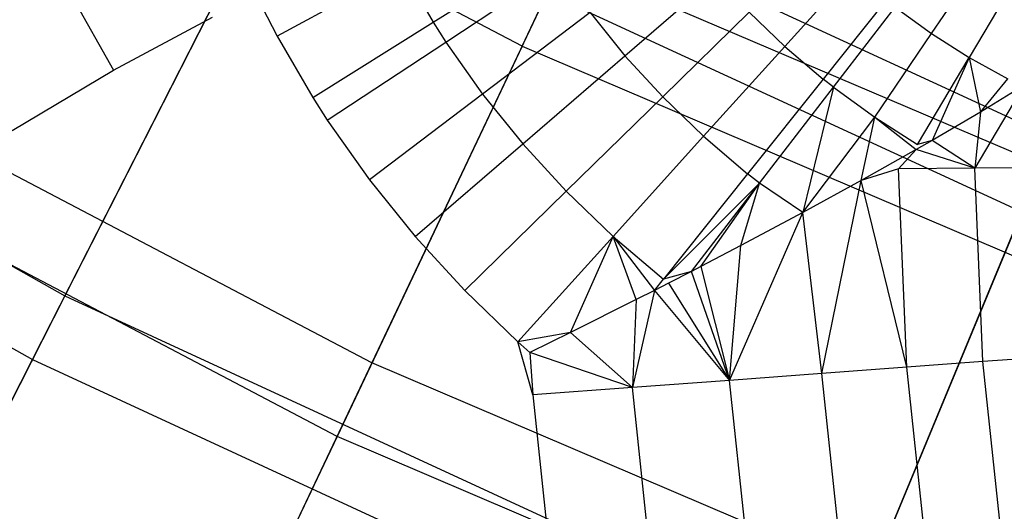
# Model space of a CAD drawing. Extents: x 0.02 to 4.75, y -2.35 to 2.37.
# Tile 11 of 131: x 1.47 to 1.65, y -1.82 to -1.73. Entities that reach past the tile are written whole.
import ezdxf

# ---------------------------------------------------------------- set-up
doc = ezdxf.new("R2010")
doc.units = 0
doc.header["$MEASUREMENT"] = 0
doc.layers.get('0').update_dxf_attribs({"color": 13, "linetype": 'CONTINUOUS'})

# ---------------------------------------------------------------- blocks, each defined once
blk = doc.blocks.new('CTLS_SNOW_BALL_ZWIS_PM_STL')
at = {"color": 0}
for p, q in [((1.55807, -1.73513, 3.9597), (1.59759, -1.65183, 4.11485)), ((1.55807, -1.73513, 3.9597), (1.59759, -1.65183, 4.11485)), ((1.55807, -1.73513, 3.9597), (1.42038, -1.66286, 3.9597)), ((1.55807, -1.73513, 3.9597), (1.42038, -1.66286, 3.9597)), ((1.52031, -1.68933, 1.45954), (1.47346, -1.78129, 1.61289)), ((1.52031, -1.68933, 1.45954), (1.47346, -1.78129, 1.61289)), ((1.52031, -1.68933, 1.45954), (1.65627, -1.752, 1.45954)), ((1.52031, -1.68933, 1.45954), (1.65627, -1.752, 1.45954)), ((1.46745, -1.79308, 4.07376), (1.51355, -1.7026, 4.22821)), ((1.46745, -1.79308, 4.07376), (1.51355, -1.7026, 4.22821)), ((1.51355, -1.7026, 4.22821), (1.65057, -1.76576, 4.22821)), ((1.51355, -1.7026, 4.22821), (1.65057, -1.76576, 4.22821)), ((1.33577, -1.70418, 1.61289), (1.47346, -1.78129, 1.61289)), ((1.33577, -1.70418, 1.61289), (1.47346, -1.78129, 1.61289)), ((1.32885, -1.71547, 4.07376), (1.46745, -1.79308, 4.07376)), ((1.32885, -1.71547, 4.07376), (1.46745, -1.79308, 4.07376)), ((1.46954, -1.71665, 48.21597), (1.48244, -1.73955, 48.21301)), ((1.46954, -1.71665, 48.21597), (1.48244, -1.73955, 48.21301)), ((1.54161, -1.73069, 48.21597), (1.56278, -1.71746, 48.2247)), ((1.54161, -1.73069, 48.21597), (1.56278, -1.71746, 48.2247)), ((1.53028, -1.79369, 1.87217), (1.38797, -1.71899, 1.87217)), ((1.53028, -1.79369, 1.87217), (1.38797, -1.71899, 1.87217)), ((1.5656, -1.71925, 1.7116), (1.53028, -1.79369, 1.87217)), ((1.5656, -1.71925, 1.7116), (1.53028, -1.79369, 1.87217)), ((1.70737, -1.77965, 1.7116), (1.5656, -1.71925, 1.7116)), ((1.70737, -1.77965, 1.7116), (1.5656, -1.71925, 1.7116)), ((1.53585, -1.72078, 48.21597), (1.51272, -1.73327, 48.21301)), ((1.53585, -1.72078, 48.21597), (1.51272, -1.73327, 48.21301)), ((1.53585, -1.72078, 48.21597), (1.54161, -1.73069, 48.21597)), ((1.53585, -1.72078, 48.21597), (1.54161, -1.73069, 48.21597)), ((1.54397, -1.73436, 48.21597), (1.56481, -1.72062, 48.2247)), ((1.54397, -1.73436, 48.21597), (1.56481, -1.72062, 48.2247)), ((1.6067, -1.73518, 48.23877), (1.61924, -1.7213, 48.25748)), ((1.6067, -1.73518, 48.23877), (1.61924, -1.7213, 48.25748)), ((1.63387, -1.73278, 48.25748), (1.64178, -1.72114, 48.27987)), ((1.63387, -1.73278, 48.25748), (1.64178, -1.72114, 48.27987)), ((1.57712, -1.73689, 48.2247), (1.59408, -1.72228, 48.23877)), ((1.57712, -1.73689, 48.2247), (1.59408, -1.72228, 48.23877)), ((1.50891, -1.72585, 48.21301), (1.51272, -1.73327, 48.21301)), ((1.50891, -1.72585, 48.21301), (1.51272, -1.73327, 48.21301)), ((1.64802, -1.72511, 48.27987), (1.64084, -1.73721, 48.25748)), ((1.64802, -1.72511, 48.27987), (1.64084, -1.73721, 48.25748)), ((1.62546, -1.72658, 48.25748), (1.61379, -1.74121, 48.23877)), ((1.62546, -1.72658, 48.25748), (1.61379, -1.74121, 48.23877)), ((1.57069, -1.72893, 48.2247), (1.55077, -1.74399, 48.21597)), ((1.57069, -1.72893, 48.2247), (1.55077, -1.74399, 48.21597)), ((1.57069, -1.72893, 48.2247), (1.57712, -1.73689, 48.2247)), ((1.57069, -1.72893, 48.2247), (1.57712, -1.73689, 48.2247)), ((1.58411, -1.74451, 48.2247), (1.60013, -1.72886, 48.23877)), ((1.58411, -1.74451, 48.2247), (1.60013, -1.72886, 48.23877)), ((1.60013, -1.72886, 48.23877), (1.6067, -1.73518, 48.23877)), ((1.60013, -1.72886, 48.23877), (1.6067, -1.73518, 48.23877)), ((1.61572, -1.74272, 48.23877), (1.62715, -1.72791, 48.25748)), ((1.61572, -1.74272, 48.23877), (1.62715, -1.72791, 48.25748)), ((1.62715, -1.72791, 48.25748), (1.63387, -1.73278, 48.25748)), ((1.62715, -1.72791, 48.25748), (1.63387, -1.73278, 48.25748)), ((1.48244, -1.73955, 48.21301), (1.5008, -1.72979, 48.21301)), ((1.48244, -1.73955, 48.21301), (1.5008, -1.72979, 48.21301)), ((1.51933, -1.74463, 48.21301), (1.54161, -1.73069, 48.21597)), ((1.51933, -1.74463, 48.21301), (1.54161, -1.73069, 48.21597)), ((1.54161, -1.73069, 48.21597), (1.54397, -1.73436, 48.21597)), ((1.54161, -1.73069, 48.21597), (1.54397, -1.73436, 48.21597)), ((1.52383, -1.80729, 3.79787), (1.38044, -1.73203, 3.79787)), ((1.52383, -1.80729, 3.79787), (1.38044, -1.73203, 3.79787)), ((1.62337, -1.74826, 48.23877), (1.63387, -1.73278, 48.25748)), ((1.62337, -1.74826, 48.23877), (1.63387, -1.73278, 48.25748)), ((1.63387, -1.73278, 48.25748), (1.64084, -1.73721, 48.25748)), ((1.63387, -1.73278, 48.25748), (1.64084, -1.73721, 48.25748)), ((1.51272, -1.73327, 48.21301), (1.51933, -1.74463, 48.21301)), ((1.51272, -1.73327, 48.21301), (1.51933, -1.74463, 48.21301)), ((1.52202, -1.74882, 48.21301), (1.54397, -1.73436, 48.21597)), ((1.52202, -1.74882, 48.21301), (1.54397, -1.73436, 48.21597)), ((1.54397, -1.73436, 48.21597), (1.55077, -1.74399, 48.21597)), ((1.54397, -1.73436, 48.21597), (1.55077, -1.74399, 48.21597)), ((1.55807, -1.73513, 3.9597), (1.52383, -1.80729, 3.79787)), ((1.55807, -1.73513, 3.9597), (1.52383, -1.80729, 3.79787)), ((1.55807, -1.73513, 3.9597), (1.70113, -1.79608, 3.9597)), ((1.55807, -1.73513, 3.9597), (1.70113, -1.79608, 3.9597)), ((1.59168, -1.75179, 48.2247), (1.6067, -1.73518, 48.23877)), ((1.59168, -1.75179, 48.2247), (1.6067, -1.73518, 48.23877)), ((1.6067, -1.73518, 48.23877), (1.61379, -1.74121, 48.23877)), ((1.6067, -1.73518, 48.23877), (1.61379, -1.74121, 48.23877)), ((1.5582, -1.75319, 48.21597), (1.57712, -1.73689, 48.2247)), ((1.5582, -1.75319, 48.21597), (1.57712, -1.73689, 48.2247)), ((1.57712, -1.73689, 48.2247), (1.58411, -1.74451, 48.2247)), ((1.57712, -1.73689, 48.2247), (1.58411, -1.74451, 48.2247)), ((1.63128, -1.75329, 48.23877), (1.64084, -1.73721, 48.25748)), ((1.63128, -1.75329, 48.23877), (1.64084, -1.73721, 48.25748)), ((1.64084, -1.73721, 48.25748), (1.63396, -1.75255, 48.24039)), ((1.64084, -1.73721, 48.25748), (1.63396, -1.75255, 48.24039)), ((1.64084, -1.73721, 48.25748), (1.64291, -1.74731, 48.24865)), ((1.64084, -1.73721, 48.25748), (1.64291, -1.74731, 48.24865)), ((1.64084, -1.73721, 48.25748), (1.64796, -1.74115, 48.25748)), ((1.64084, -1.73721, 48.25748), (1.64796, -1.74115, 48.25748)), ((1.46371, -1.7507, 48.21301), (1.48244, -1.73955, 48.21301)), ((1.46371, -1.7507, 48.21301), (1.48244, -1.73955, 48.21301)), ((1.61379, -1.74121, 48.23877), (1.59983, -1.75871, 48.2247)), ((1.61379, -1.74121, 48.23877), (1.59983, -1.75871, 48.2247)), ((1.61572, -1.74272, 48.23877), (1.61379, -1.74121, 48.23877)), ((1.61572, -1.74272, 48.23877), (1.61379, -1.74121, 48.23877)), ((1.64291, -1.74731, 48.24865), (1.64796, -1.74115, 48.25748)), ((1.64291, -1.74731, 48.24865), (1.64796, -1.74115, 48.25748)), ((1.55077, -1.74399, 48.21597), (1.52981, -1.75984, 48.21301)), ((1.55077, -1.74399, 48.21597), (1.52981, -1.75984, 48.21301)), ((1.55077, -1.74399, 48.21597), (1.5582, -1.75319, 48.21597)), ((1.55077, -1.74399, 48.21597), (1.5582, -1.75319, 48.21597)), ((1.60204, -1.76045, 48.2247), (1.61572, -1.74272, 48.23877)), ((1.60204, -1.76045, 48.2247), (1.61572, -1.74272, 48.23877)), ((1.61572, -1.74272, 48.23877), (1.61003, -1.76589, 48.22485)), ((1.61572, -1.74272, 48.23877), (1.61003, -1.76589, 48.22485)), ((1.61572, -1.74272, 48.23877), (1.62337, -1.74826, 48.23877)), ((1.61572, -1.74272, 48.23877), (1.62337, -1.74826, 48.23877)), ((1.65098, -1.74243, 48.25773), (1.64187, -1.75771, 48.2476)), ((1.65098, -1.74243, 48.25773), (1.64187, -1.75771, 48.2476)), ((1.65098, -1.74243, 48.25773), (1.64291, -1.74731, 48.24865)), ((1.65098, -1.74243, 48.25773), (1.64291, -1.74731, 48.24865)), ((1.51933, -1.74463, 48.21301), (1.52202, -1.74882, 48.21301)), ((1.51933, -1.74463, 48.21301), (1.52202, -1.74882, 48.21301)), ((1.56626, -1.76196, 48.21597), (1.58411, -1.74451, 48.2247)), ((1.56626, -1.76196, 48.21597), (1.58411, -1.74451, 48.2247)), ((1.58411, -1.74451, 48.2247), (1.59168, -1.75179, 48.2247)), ((1.58411, -1.74451, 48.2247), (1.59168, -1.75179, 48.2247)), ((1.64291, -1.74731, 48.24865), (1.63396, -1.75255, 48.24039)), ((1.64291, -1.74731, 48.24865), (1.63396, -1.75255, 48.24039)), ((1.64291, -1.74731, 48.24865), (1.64187, -1.75771, 48.2476)), ((1.64291, -1.74731, 48.24865), (1.64187, -1.75771, 48.2476)), ((1.52202, -1.74882, 48.21301), (1.52981, -1.75984, 48.21301)), ((1.52202, -1.74882, 48.21301), (1.52981, -1.75984, 48.21301)), ((1.61003, -1.76589, 48.22485), (1.62337, -1.74826, 48.23877)), ((1.61003, -1.76589, 48.22485), (1.62337, -1.74826, 48.23877)), ((1.62085, -1.75997, 48.23088), (1.62337, -1.74826, 48.23877)), ((1.62085, -1.75997, 48.23088), (1.62337, -1.74826, 48.23877)), ((1.62337, -1.74826, 48.23877), (1.63103, -1.75423, 48.23803)), ((1.62337, -1.74826, 48.23877), (1.63128, -1.75329, 48.23877)), ((1.53829, -1.77034, 48.21301), (1.5582, -1.75319, 48.21597)), ((1.53829, -1.77034, 48.21301), (1.5582, -1.75319, 48.21597)), ((1.5582, -1.75319, 48.21597), (1.56626, -1.76196, 48.21597)), ((1.5582, -1.75319, 48.21597), (1.56626, -1.76196, 48.21597)), ((1.57494, -1.77032, 48.21597), (1.59168, -1.75179, 48.2247)), ((1.57494, -1.77032, 48.21597), (1.59168, -1.75179, 48.2247)), ((1.59168, -1.75179, 48.2247), (1.59983, -1.75871, 48.2247)), ((1.59168, -1.75179, 48.2247), (1.59983, -1.75871, 48.2247)), ((1.65627, -1.752, 1.45954), (1.61677, -1.84736, 1.61289)), ((1.65627, -1.752, 1.45954), (1.61677, -1.84736, 1.61289)), ((1.63396, -1.75255, 48.24039), (1.63103, -1.75423, 48.23803)), ((1.63396, -1.75255, 48.24039), (1.63128, -1.75329, 48.23877)), ((1.64187, -1.75771, 48.2476), (1.63396, -1.75255, 48.24039)), ((1.64187, -1.75771, 48.2476), (1.63396, -1.75255, 48.24039)), ((1.63103, -1.75423, 48.23803), (1.62085, -1.75997, 48.23088)), ((1.63103, -1.75423, 48.23803), (1.62085, -1.75997, 48.23088)), ((1.62778, -1.75783, 48.23556), (1.63103, -1.75423, 48.23803)), ((1.62778, -1.75783, 48.23556), (1.63103, -1.75423, 48.23803)), ((1.64187, -1.75771, 48.2476), (1.63103, -1.75423, 48.23803)), ((1.64187, -1.75771, 48.2476), (1.63103, -1.75423, 48.23803)), ((1.62778, -1.75783, 48.23556), (1.62085, -1.75997, 48.23088)), ((1.62778, -1.75783, 48.23556), (1.62085, -1.75997, 48.23088)), ((1.64187, -1.75771, 48.2476), (1.62778, -1.75783, 48.23556)), ((1.64187, -1.75771, 48.2476), (1.62778, -1.75783, 48.23556)), ((1.6293, -1.7945, 48.23556), (1.62778, -1.75783, 48.23556)), ((1.6293, -1.7945, 48.23556), (1.62778, -1.75783, 48.23556)), ((1.65391, -1.7576, 48.26169), (1.64187, -1.75771, 48.2476)), ((1.65391, -1.7576, 48.26169), (1.64187, -1.75771, 48.2476)), ((1.64335, -1.79346, 48.2476), (1.64187, -1.75771, 48.2476)), ((1.64335, -1.79346, 48.2476), (1.64187, -1.75771, 48.2476)), ((1.52981, -1.75984, 48.21301), (1.53829, -1.77034, 48.21301)), ((1.52981, -1.75984, 48.21301), (1.53829, -1.77034, 48.21301)), ((1.59983, -1.75871, 48.2247), (1.58427, -1.77823, 48.21597)), ((1.59983, -1.75871, 48.2247), (1.58427, -1.77823, 48.21597)), ((1.60204, -1.76045, 48.2247), (1.58427, -1.77823, 48.21597)), ((1.60204, -1.76045, 48.2247), (1.58427, -1.77823, 48.21597)), ((1.58941, -1.77677, 48.21704), (1.60204, -1.76045, 48.2247)), ((1.59115, -1.77587, 48.21753), (1.60204, -1.76045, 48.2247)), ((1.5986, -1.77199, 48.21997), (1.60204, -1.76045, 48.2247)), ((1.5986, -1.77199, 48.21997), (1.60204, -1.76045, 48.2247)), ((1.60204, -1.76045, 48.2247), (1.59983, -1.75871, 48.2247)), ((1.60204, -1.76045, 48.2247), (1.59983, -1.75871, 48.2247)), ((1.61003, -1.76589, 48.22485), (1.60204, -1.76045, 48.2247)), ((1.61003, -1.76589, 48.22485), (1.60204, -1.76045, 48.2247)), ((1.62085, -1.75997, 48.23088), (1.61003, -1.76589, 48.22485)), ((1.62085, -1.75997, 48.23088), (1.61003, -1.76589, 48.22485)), ((1.61354, -1.79567, 48.22588), (1.62085, -1.75997, 48.23088)), ((1.61354, -1.79567, 48.22588), (1.62085, -1.75997, 48.23088)), ((1.6293, -1.7945, 48.23556), (1.62085, -1.75997, 48.23088)), ((1.6293, -1.7945, 48.23556), (1.62085, -1.75997, 48.23088)), ((1.54746, -1.78033, 48.21301), (1.56626, -1.76196, 48.21597)), ((1.54746, -1.78033, 48.21301), (1.56626, -1.76196, 48.21597)), ((1.56626, -1.76196, 48.21597), (1.57494, -1.77032, 48.21597)), ((1.56626, -1.76196, 48.21597), (1.57494, -1.77032, 48.21597)), ((1.59646, -1.79693, 48.21879), (1.61003, -1.76589, 48.22485)), ((1.59646, -1.79693, 48.21879), (1.61003, -1.76589, 48.22485)), ((1.61003, -1.76589, 48.22485), (1.5986, -1.77199, 48.21997)), ((1.61003, -1.76589, 48.22485), (1.5986, -1.77199, 48.21997)), ((1.61354, -1.79567, 48.22588), (1.61003, -1.76589, 48.22485)), ((1.61354, -1.79567, 48.22588), (1.61003, -1.76589, 48.22485)), ((1.6117, -1.85958, 4.07376), (1.65057, -1.76576, 4.22821)), ((1.6117, -1.85958, 4.07376), (1.65057, -1.76576, 4.22821)), ((1.53829, -1.77034, 48.21301), (1.54746, -1.78033, 48.21301)), ((1.53829, -1.77034, 48.21301), (1.54746, -1.78033, 48.21301)), ((1.55732, -1.78982, 48.21301), (1.57494, -1.77032, 48.21597)), ((1.55732, -1.78982, 48.21301), (1.57494, -1.77032, 48.21597)), ((1.56705, -1.78808, 48.21326), (1.57494, -1.77032, 48.21597)), ((1.56705, -1.78808, 48.21326), (1.57494, -1.77032, 48.21597)), ((1.57921, -1.78199, 48.21474), (1.57494, -1.77032, 48.21597)), ((1.57494, -1.77032, 48.21597), (1.58259, -1.78028, 48.21539)), ((1.57921, -1.78199, 48.21474), (1.57494, -1.77032, 48.21597)), ((1.57494, -1.77032, 48.21597), (1.58259, -1.78028, 48.21539)), ((1.57494, -1.77032, 48.21597), (1.58427, -1.77823, 48.21597)), ((1.57494, -1.77032, 48.21597), (1.58427, -1.77823, 48.21597)), ((1.5986, -1.77199, 48.21997), (1.59115, -1.77587, 48.21753)), ((1.5986, -1.77199, 48.21997), (1.59115, -1.77587, 48.21753)), ((1.59646, -1.79693, 48.21879), (1.5986, -1.77199, 48.21997)), ((1.59646, -1.79693, 48.21879), (1.5986, -1.77199, 48.21997)), ((1.58941, -1.77677, 48.21704), (1.58427, -1.77823, 48.21597)), ((1.58941, -1.77677, 48.21704), (1.5852, -1.77894, 48.21597)), ((1.59115, -1.77587, 48.21753), (1.58941, -1.77677, 48.21704)), ((1.59646, -1.79693, 48.21879), (1.58941, -1.77677, 48.21704)), ((1.59646, -1.79693, 48.21879), (1.58941, -1.77677, 48.21704)), ((1.59115, -1.77587, 48.21753), (1.59646, -1.79693, 48.21879)), ((1.59115, -1.77587, 48.21753), (1.59646, -1.79693, 48.21879)), ((1.58259, -1.78028, 48.21539), (1.58427, -1.77823, 48.21597)), ((1.54746, -1.78033, 48.21301), (1.55732, -1.78982, 48.21301)), ((1.54746, -1.78033, 48.21301), (1.55732, -1.78982, 48.21301)), ((1.58259, -1.78028, 48.21539), (1.57849, -1.79826, 48.21446)), ((1.58259, -1.78028, 48.21539), (1.57849, -1.79826, 48.21446)), ((1.58259, -1.78028, 48.21539), (1.57921, -1.78199, 48.21474)), ((1.58259, -1.78028, 48.21539), (1.57921, -1.78199, 48.21474)), ((1.5852, -1.77894, 48.21597), (1.58259, -1.78028, 48.21539)), ((1.58259, -1.78028, 48.21539), (1.59646, -1.79693, 48.21879)), ((1.58259, -1.78028, 48.21539), (1.59646, -1.79693, 48.21879)), ((1.5852, -1.77894, 48.21597), (1.59646, -1.79693, 48.21879)), ((1.5852, -1.77894, 48.21597), (1.59646, -1.79693, 48.21879)), ((1.47346, -1.78129, 1.61289), (1.43219, -1.86228, 1.77383)), ((1.47346, -1.78129, 1.61289), (1.43219, -1.86228, 1.77383)), ((1.47346, -1.78129, 1.61289), (1.61677, -1.84736, 1.61289)), ((1.47346, -1.78129, 1.61289), (1.61677, -1.84736, 1.61289)), ((1.57921, -1.78199, 48.21474), (1.56705, -1.78808, 48.21326)), ((1.57921, -1.78199, 48.21474), (1.56705, -1.78808, 48.21326)), ((1.57921, -1.78199, 48.21474), (1.57849, -1.79826, 48.21446)), ((1.57921, -1.78199, 48.21474), (1.57849, -1.79826, 48.21446)), ((1.56705, -1.78808, 48.21326), (1.55732, -1.78982, 48.21301)), ((1.56705, -1.78808, 48.21326), (1.55732, -1.78982, 48.21301)), ((1.56705, -1.78808, 48.21326), (1.55953, -1.79178, 48.21301)), ((1.56705, -1.78808, 48.21326), (1.55953, -1.79178, 48.21301)), ((1.57849, -1.79826, 48.21446), (1.56705, -1.78808, 48.21326)), ((1.57849, -1.79826, 48.21446), (1.56705, -1.78808, 48.21326)), ((1.56006, -1.79962, 48.21301), (1.55732, -1.78982, 48.21301)), ((1.55732, -1.78982, 48.21301), (1.55953, -1.79178, 48.21301)), ((1.42697, -1.87253, 3.91185), (1.46745, -1.79308, 4.07376)), ((1.42697, -1.87253, 3.91185), (1.46745, -1.79308, 4.07376)), ((1.46745, -1.79308, 4.07376), (1.6117, -1.85958, 4.07376)), ((1.46745, -1.79308, 4.07376), (1.6117, -1.85958, 4.07376)), ((1.57849, -1.79826, 48.21446), (1.55953, -1.79178, 48.21301)), ((1.57849, -1.79826, 48.21446), (1.55953, -1.79178, 48.21301)), ((1.55953, -1.79178, 48.21301), (1.56006, -1.79962, 48.21301)), ((1.65535, -1.79257, 48.26169), (1.64335, -1.79346, 48.2476)), ((1.65535, -1.79257, 48.26169), (1.64335, -1.79346, 48.2476)), ((1.53028, -1.79369, 1.87217), (1.50041, -1.85664, 2.03864)), ((1.53028, -1.79369, 1.87217), (1.50041, -1.85664, 2.03864)), ((1.67815, -1.85669, 1.87217), (1.53028, -1.79369, 1.87217)), ((1.67815, -1.85669, 1.87217), (1.53028, -1.79369, 1.87217)), ((1.6293, -1.7945, 48.23556), (1.61354, -1.79567, 48.22588)), ((1.6293, -1.7945, 48.23556), (1.61354, -1.79567, 48.22588)), ((1.64335, -1.79346, 48.2476), (1.6293, -1.7945, 48.23556)), ((1.64335, -1.79346, 48.2476), (1.6293, -1.7945, 48.23556)), ((1.63319, -1.83099, 48.23556), (1.6293, -1.7945, 48.23556)), ((1.63319, -1.83099, 48.23556), (1.6293, -1.7945, 48.23556)), ((1.64715, -1.82905, 48.2476), (1.64335, -1.79346, 48.2476)), ((1.64715, -1.82905, 48.2476), (1.64335, -1.79346, 48.2476)), ((1.59646, -1.79693, 48.21879), (1.57849, -1.79826, 48.21446)), ((1.59646, -1.79693, 48.21879), (1.57849, -1.79826, 48.21446)), ((1.61354, -1.79567, 48.22588), (1.59646, -1.79693, 48.21879)), ((1.61354, -1.79567, 48.22588), (1.59646, -1.79693, 48.21879)), ((1.60058, -1.83554, 48.21879), (1.59646, -1.79693, 48.21879)), ((1.60058, -1.83554, 48.21879), (1.59646, -1.79693, 48.21879)), ((1.61754, -1.83318, 48.22588), (1.61354, -1.79567, 48.22588)), ((1.61754, -1.83318, 48.22588), (1.61354, -1.79567, 48.22588)), ((1.57849, -1.79826, 48.21446), (1.56006, -1.79962, 48.21301)), ((1.57849, -1.79826, 48.21446), (1.56006, -1.79962, 48.21301)), ((1.58273, -1.83803, 48.21446), (1.57849, -1.79826, 48.21446)), ((1.58273, -1.83803, 48.21446), (1.57849, -1.79826, 48.21446)), ((1.56006, -1.79962, 48.21301), (1.56443, -1.84059, 48.21301)), ((1.56006, -1.79962, 48.21301), (1.56443, -1.84059, 48.21301)), ((1.52383, -1.80729, 3.79787), (1.49508, -1.86788, 3.63032)), ((1.52383, -1.80729, 3.79787), (1.49508, -1.86788, 3.63032)), ((1.67281, -1.87076, 3.79787), (1.52383, -1.80729, 3.79787)), ((1.67281, -1.87076, 3.79787), (1.52383, -1.80729, 3.79787))]:
    blk.add_line(p, q, dxfattribs=at)

msp = doc.modelspace()

# ---------------------------------------------------------------- block references
at = {"color": 0}
msp.add_blockref('CTLS_SNOW_BALL_ZWIS_PM_STL', (0, 0), dxfattribs=at)

doc.saveas('drawing.dxf')
